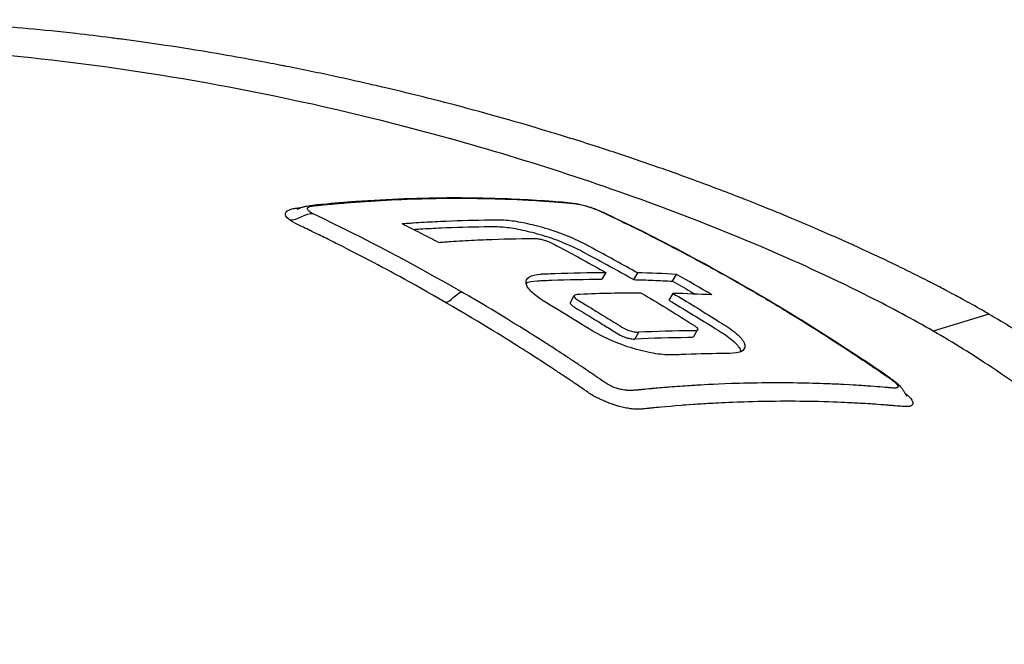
# Model space of a CAD drawing. Header units: millimetres. Extents: x 0 to 4378, y 0 to 2376.
# Tile 194 of 227: x 2750 to 2800, y 1375 to 1407. Entities that reach past the tile are written whole.
import ezdxf

# ---------------------------------------------------------------- set-up
doc = ezdxf.new("R2010")
doc.units = ezdxf.units.MM
doc.header["$LTSCALE"] = 0.2
doc.layers.add('01_Object Line', color=4, linetype='Continuous')

# ---------------------------------------------------------------- blocks, each defined once
blk = doc.blocks.new('A$Cf809625c')
for p, q in [((29.94, 293.924), (29.74, 293.578)), ((31.554, 293.905), (31.354, 293.559)), ((33.353, 293.481), (33.553, 293.827)), ((28.134, 292.399), (28.334, 292.745)), ((33.366, 292.858), (33.166, 292.512)), ((49.5, 291.804), (46.654, 290.933)), ((34.432, 290.651), (34.632, 290.997)), ((31.423, 290.528), (31.623, 290.875)), ((44.822, 288.054), (44.822, 288.054))]:
    blk.add_line(p, q)
for centre, major_axis, ratio, start_param, end_param in [((-19.621, 150.826), (78.363, 135.758), 0.57737, 0.284904, 0.305342), ((-35.467, 172.231), (69.87, 121.112), 0.81656, 6.273437, 6.291763), ((-17.833, 149.798), (78.396, 135.732), 0.577315, 0.285053, 0.305492)]:
    blk.add_ellipse(centre, major_axis=major_axis, ratio=ratio, start_param=start_param, end_param=end_param)
for points, knots in [([(49.5, 291.804), (49.297, 291.921), (49.012, 292.084), (48.637, 292.291), (48.494, 292.371), (48.337, 292.457), (48.167, 292.55), (48.059, 292.609), (47.945, 292.67), (47.825, 292.734), (47.674, 292.815), (47.514, 292.901), (47.345, 292.99), (47.106, 293.116), (46.849, 293.25), (46.572, 293.392), (46.504, 293.427), (46.436, 293.462), (46.368, 293.497), (46.037, 293.666), (45.704, 293.833), (45.37, 293.997), (45.032, 294.164), (44.692, 294.329), (44.352, 294.491), (44.052, 294.634), (43.752, 294.776), (43.451, 294.916), (43.406, 294.936), (43.361, 294.957), (43.316, 294.978), (43.213, 295.026), (43.11, 295.073), (43.007, 295.121), (42.832, 295.201), (42.656, 295.281), (42.48, 295.361), (42.127, 295.52), (41.772, 295.678), (41.414, 295.836), (41.005, 296.015), (40.593, 296.193), (40.178, 296.369), (40.118, 296.394), (39.808, 296.528), (39.237, 296.764), (38.716, 296.981), (37.977, 297.284), (37.006, 297.664), (36.934, 297.693), (36.86, 297.721), (36.785, 297.751), (36.476, 297.871), (36.172, 297.988), (35.871, 298.103), (35.482, 298.251), (35.099, 298.394), (34.724, 298.533), (33.91, 298.833), (33.133, 299.111), (32.396, 299.368), (31.99, 299.509), (31.597, 299.644), (31.216, 299.772), (30.804, 299.911), (30.408, 300.043), (30.026, 300.167), (29.892, 300.211), (29.761, 300.254), (29.631, 300.296), (28.724, 300.59), (27.866, 300.857), (27.06, 301.1), (25.104, 301.691), (23.458, 302.142), (22.151, 302.485), (20.985, 302.79), (19.812, 303.082), (18.636, 303.358), (18.355, 303.424), (18.074, 303.489), (17.793, 303.553), (17.26, 303.675), (16.706, 303.798), (16.132, 303.922), (15.335, 304.094), (14.499, 304.268), (13.623, 304.44), (13.552, 304.454), (13.481, 304.468), (13.409, 304.482), (12.756, 304.61), (11.733, 304.806), (10.344, 305.045), (9.014, 305.275), (7.346, 305.543), (5.361, 305.807), (5.14, 305.836), (4.915, 305.866), (4.687, 305.895), (4.073, 305.973), (3.476, 306.045), (2.896, 306.111), (2.048, 306.207), (1.235, 306.289), (0.458, 306.361), (-0.295, 306.431), (-1.013, 306.49), (-1.699, 306.54), (-2.631, 306.608), (-3.483, 306.658), (-4.256, 306.697), (-5.129, 306.74), (-5.903, 306.767), (-6.58, 306.785), (-6.998, 306.796), (-7.379, 306.803), (-7.725, 306.808), (-7.765, 306.809), (-7.805, 306.809), (-7.844, 306.81), (-7.976, 306.812), (-8.107, 306.813), (-8.236, 306.814), (-8.391, 306.816), (-8.543, 306.817), (-8.693, 306.817), (-9.007, 306.819), (-9.309, 306.818), (-9.599, 306.817), (-9.913, 306.815), (-10.214, 306.811), (-10.501, 306.806), (-10.696, 306.803), (-10.885, 306.799), (-11.067, 306.795), (-11.138, 306.793), (-11.207, 306.791), (-11.276, 306.789), (-11.411, 306.786), (-11.543, 306.782), (-11.671, 306.778), (-11.791, 306.774), (-11.908, 306.771), (-12.023, 306.766), (-12.14, 306.762), (-12.254, 306.758), (-12.365, 306.753), (-12.485, 306.749), (-12.601, 306.744), (-12.713, 306.739), (-12.771, 306.736), (-12.829, 306.733), (-12.885, 306.731), (-12.892, 306.73), (-12.899, 306.73), (-12.907, 306.73), (-12.957, 306.727), (-13.007, 306.725), (-13.057, 306.722), (-13.171, 306.717), (-13.285, 306.711), (-13.4, 306.705), (-13.513, 306.699), (-13.627, 306.692), (-13.741, 306.686), (-13.964, 306.673), (-14.19, 306.659), (-14.419, 306.644), (-14.853, 306.615), (-15.298, 306.582), (-15.753, 306.544), (-16.072, 306.517), (-16.397, 306.487), (-16.725, 306.455), (-17.024, 306.426), (-17.326, 306.394), (-17.631, 306.36), (-17.633, 306.36), (-17.76, 306.346), (-18.007, 306.317), (-18.278, 306.285), (-18.693, 306.235), (-19.242, 306.158), (-19.43, 306.132), (-19.635, 306.103), (-19.854, 306.07), (-19.958, 306.054), (-20.059, 306.039), (-20.157, 306.023), (-20.196, 306.017), (-20.235, 306.011), (-20.273, 306.005), (-20.484, 305.972), (-20.683, 305.939), (-20.871, 305.907), (-21.291, 305.835), (-21.653, 305.768), (-21.961, 305.708), (-21.986, 305.703), (-22.012, 305.698), (-22.038, 305.693), (-22.482, 305.605), (-23.128, 305.472), (-23.938, 305.273), (-24.044, 305.247), (-24.149, 305.221), (-24.253, 305.194), (-24.795, 305.056), (-25.308, 304.913), (-25.793, 304.768), (-25.963, 304.717), (-26.135, 304.664), (-26.308, 304.609), (-27.014, 304.385), (-27.751, 304.125), (-28.499, 303.822), (-28.552, 303.801), (-28.605, 303.779), (-28.658, 303.757), (-28.952, 303.636), (-29.239, 303.511), (-29.518, 303.383), (-29.797, 303.255), (-30.069, 303.124), (-30.333, 302.99), (-30.509, 302.9), (-30.681, 302.81), (-30.85, 302.717), (-30.868, 302.708), (-31.219, 302.527), (-31.825, 302.145), (-31.988, 302.042), (-32.17, 301.924), (-32.365, 301.789), (-32.661, 301.586), (-32.912, 301.398), (-33.128, 301.228), (-33.34, 301.06), (-33.517, 300.91), (-33.665, 300.779), (-33.679, 300.767), (-33.693, 300.755), (-33.707, 300.742), (-33.892, 300.578), (-34.068, 300.411), (-34.237, 300.24), (-34.344, 300.131), (-34.449, 300.021), (-34.55, 299.91), (-34.708, 299.736), (-34.857, 299.56), (-34.999, 299.382), (-35.219, 299.102), (-35.42, 298.816), (-35.6, 298.525)], [0, 0, 0, 0, 0.015059, 0.015059, 0.015059, 0.02083, 0.02083, 0.02083, 0.024502, 0.024502, 0.024502, 0.02915, 0.02915, 0.02915, 0.035714, 0.035714, 0.035714, 0.03808, 0.03808, 0.03808, 0.049577, 0.049577, 0.049577, 0.061203, 0.061203, 0.061203, 0.071429, 0.071429, 0.071429, 0.072941, 0.072941, 0.072941, 0.076375, 0.076375, 0.076375, 0.082197, 0.082197, 0.082197, 0.093844, 0.093844, 0.093844, 0.107143, 0.107143, 0.107143, 0.125154, 0.125154, 0.125154, 0.141628, 0.141628, 0.141628, 0.142857, 0.142857, 0.142857, 0.150854, 0.150854, 0.150854, 0.161237, 0.161237, 0.161237, 0.183787, 0.183787, 0.183787, 0.196194, 0.196194, 0.196194, 0.209594, 0.209594, 0.209594, 0.214286, 0.214286, 0.214286, 0.235121, 0.235121, 0.235121, 0.285714, 0.285714, 0.285714, 0.318661, 0.318661, 0.318661, 0.326531, 0.326531, 0.326531, 0.342858, 0.342858, 0.342858, 0.36551, 0.36551, 0.36551, 0.367347, 0.367347, 0.367347, 0.406881, 0.406881, 0.406881, 0.444765, 0.444765, 0.444765, 0.44898, 0.44898, 0.44898, 0.464755, 0.464755, 0.464755, 0.487841, 0.487841, 0.487841, 0.510204, 0.510204, 0.510204, 0.531268, 0.531268, 0.531268, 0.55507, 0.55507, 0.55507, 0.569739, 0.569739, 0.569739, 0.571429, 0.571429, 0.571429, 0.574695, 0.574695, 0.574695, 0.578627, 0.578627, 0.578627, 0.586875, 0.586875, 0.586875, 0.595801, 0.595801, 0.595801, 0.601849, 0.601849, 0.601849, 0.604183, 0.604183, 0.604183, 0.608765, 0.608765, 0.608765, 0.613067, 0.613067, 0.613067, 0.617482, 0.617482, 0.617482, 0.622229, 0.622229, 0.622229, 0.624689, 0.624689, 0.624689, 0.625, 0.625, 0.625, 0.626857, 0.626857, 0.626857, 0.631038, 0.631038, 0.631038, 0.635137, 0.635137, 0.635137, 0.643106, 0.643106, 0.643106, 0.65824, 0.65824, 0.65824, 0.668893, 0.668893, 0.668893, 0.678571, 0.678571, 0.678571, 0.689431, 0.689431, 0.689431, 0.701281, 0.701281, 0.701281, 0.705357, 0.705357, 0.705357, 0.708515, 0.708515, 0.708515, 0.709766, 0.709766, 0.709766, 0.71667, 0.71667, 0.71667, 0.732143, 0.732143, 0.732143, 0.733637, 0.733637, 0.733637, 0.758929, 0.758929, 0.758929, 0.763229, 0.763229, 0.763229, 0.785714, 0.785714, 0.785714, 0.794183, 0.794183, 0.794183, 0.828571, 0.828571, 0.828571, 0.831278, 0.831278, 0.831278, 0.846339, 0.846339, 0.846339, 0.861401, 0.861401, 0.861401, 0.871429, 0.871429, 0.871429, 0.896736, 0.896736, 0.896736, 0.903571, 0.903571, 0.903571, 0.919754, 0.919754, 0.919754, 0.935714, 0.935714, 0.935714, 0.936836, 0.936836, 0.936836, 0.951858, 0.951858, 0.951858, 0.961487, 0.961487, 0.961487, 0.97651, 0.97651, 0.97651, 1, 1, 1, 1]), ([(46.654, 290.933), (45.623, 291.527), (44.544, 292.105), (41.736, 293.522), (39.938, 294.353), (35.583, 296.217), (32.945, 297.236), (26.319, 299.539), (22.24, 300.748), (11.341, 303.435), (5.048, 304.444), (-3.498, 305.264), (-6.46, 305.421), (-14.066, 305.472), (-19.36, 305.121), (-26.53, 303.339), (-28.642, 302.559), (-32.141, 300.678), (-33.503, 299.584), (-34.461, 298.356)], [-11.810839, -11.810839, -11.810839, -11.810839, -11.321097, -11.321097, -10.584313, -10.584313, -9.583134, -9.583134, -8.1452, -8.1452, -5.796116, -5.796116, -4.481204, -4.481204, -2.2786, -2.2786, -1.145056, -1.145056, -0.000001, -0.000001, -0.000001, -0.000001]), ([(14.183, 297.155), (14.183, 297.155), (14.189, 297.157), (14.207, 297.163), (14.215, 297.166), (14.226, 297.169), (14.226, 297.17), (14.227, 297.17), (14.228, 297.17), (14.247, 297.177), (14.269, 297.186), (14.315, 297.203), (14.34, 297.212), (14.414, 297.24), (14.466, 297.258), (14.539, 297.281), (14.563, 297.287), (14.597, 297.296), (14.609, 297.299), (14.626, 297.303), (14.632, 297.305), (14.649, 297.308), (14.659, 297.311), (14.933, 297.367), (15.227, 297.391), (16.068, 297.465), (16.619, 297.516), (18.852, 297.677), (20.505, 297.74), (23.292, 297.744), (24.433, 297.717), (26.123, 297.634), (26.685, 297.599), (27.449, 297.543), (27.656, 297.527), (28.046, 297.493), (28.221, 297.482), (28.537, 297.424), (28.63, 297.404), (28.822, 297.356), (28.924, 297.328), (29.125, 297.266), (29.228, 297.231), (29.525, 297.121), (29.708, 297.041), (30.055, 296.883), (30.223, 296.802), (30.393, 296.72)], [6.799974, 6.799974, 6.799974, 6.799974, 6.813806, 6.813806, 6.821668, 6.821668, 6.822159, 6.822159, 6.82266, 6.82266, 6.830656, 6.830656, 6.838592, 6.838592, 6.854641, 6.854641, 6.862503, 6.862503, 6.866427, 6.866427, 6.868388, 6.868388, 6.872421, 6.872421, 6.99817, 6.99817, 7.254748, 7.254748, 8.024691, 8.024691, 8.566517, 8.566517, 8.837227, 8.837227, 8.93874, 8.93874, 9.024571, 9.024571, 9.056208, 9.056208, 9.087885, 9.087885, 9.119679, 9.119679, 9.185913, 9.185913, 9.256092, 9.256092, 9.256092, 9.256092]), ([(15.015, 296.909), (15.009, 296.912), (15.002, 296.915), (14.995, 296.919), (14.948, 296.942), (14.875, 296.98), (14.812, 297.031), (14.75, 297.082), (14.728, 297.12), (14.719, 297.147), (14.717, 297.152), (14.715, 297.159), (14.714, 297.168), (14.713, 297.169), (14.713, 297.171), (14.713, 297.172), (14.713, 297.181), (14.713, 297.189), (14.715, 297.197), (14.719, 297.211), (14.727, 297.225), (14.739, 297.237), (14.74, 297.238), (14.741, 297.239), (14.742, 297.24), (14.746, 297.244), (14.751, 297.247), (14.756, 297.251), (14.767, 297.259), (14.78, 297.267), (14.8, 297.275), (14.832, 297.289), (14.862, 297.296), (14.882, 297.301), (14.9, 297.305), (14.919, 297.309), (14.936, 297.312), (14.942, 297.313), (14.949, 297.314), (14.955, 297.315), (14.97, 297.318), (14.984, 297.32), (14.999, 297.322), (15.023, 297.326), (15.067, 297.331), (15.131, 297.338), (15.148, 297.34), (15.171, 297.342), (15.2, 297.345), (15.237, 297.348), (15.261, 297.35), (15.27, 297.351), (15.31, 297.355), (15.356, 297.359), (15.407, 297.364), (15.547, 297.378), (15.684, 297.391), (15.817, 297.403), (15.825, 297.404), (15.87, 297.408), (15.953, 297.416), (16.034, 297.423), (16.15, 297.434), (16.302, 297.447), (16.484, 297.462), (16.647, 297.476), (16.792, 297.487), (17.125, 297.514), (17.457, 297.538), (17.787, 297.56), (17.841, 297.563), (17.894, 297.567), (17.947, 297.57), (18.656, 297.616), (19.361, 297.65), (20.064, 297.674), (20.288, 297.682), (20.512, 297.688), (20.736, 297.694)], [0, 0, 0, 0, 0.000653, 0.000653, 0.000653, 0.005102, 0.005102, 0.005102, 0.0102041, 0.0102041, 0.0102041, 0.011299, 0.011299, 0.011299, 0.0114796, 0.0114796, 0.0114796, 0.0127551, 0.0127551, 0.0127551, 0.0150826, 0.0150826, 0.0150826, 0.0153061, 0.0153061, 0.0153061, 0.0162303, 0.0162303, 0.0162303, 0.0178571, 0.0178571, 0.0178571, 0.0204082, 0.0204082, 0.0204082, 0.0218085, 0.0218085, 0.0218085, 0.0222805, 0.0222805, 0.0222805, 0.0233236, 0.0233236, 0.0233236, 0.0262391, 0.0262391, 0.0262391, 0.0276968, 0.0276968, 0.0276968, 0.0291545, 0.0291545, 0.0291545, 0.03207, 0.03207, 0.03207, 0.0408163, 0.0408163, 0.0408163, 0.0459881, 0.0459881, 0.0459881, 0.0510204, 0.0510204, 0.0510204, 0.0612245, 0.0612245, 0.0612245, 0.0816327, 0.0816327, 0.0816327, 0.0847392, 0.0847392, 0.0847392, 0.1263051, 0.1263051, 0.1263051, 0.139546, 0.139546, 0.139546, 0.139546]), ([(20.736, 297.694), (20.791, 297.695), (20.847, 297.696), (20.903, 297.698), (20.908, 297.698), (21.236, 297.707), (21.879, 297.712), (22.136, 297.714), (22.442, 297.715), (22.797, 297.713), (23.005, 297.712), (23.293, 297.709), (23.661, 297.702), (23.966, 297.697), (24.326, 297.688), (24.739, 297.673), (24.786, 297.672), (25.016, 297.664), (25.426, 297.645), (25.751, 297.63), (26.189, 297.608), (26.738, 297.572), (26.852, 297.564), (26.997, 297.554), (27.173, 297.542), (27.205, 297.54), (27.21, 297.539), (27.231, 297.538), (27.323, 297.531), (27.45, 297.522), (27.611, 297.509), (27.706, 297.502), (27.779, 297.496), (27.83, 297.492), (27.869, 297.488), (27.905, 297.485), (27.94, 297.482), (27.958, 297.481), (27.977, 297.479), (27.994, 297.477), (28.016, 297.476), (28.031, 297.474), (28.04, 297.473), (28.046, 297.473), (28.049, 297.473), (28.049, 297.473), (28.075, 297.47), (28.111, 297.467), (28.16, 297.462), (28.209, 297.458), (28.246, 297.454), (28.27, 297.452), (28.274, 297.451), (28.277, 297.451), (28.281, 297.451), (28.307, 297.448), (28.343, 297.444), (28.391, 297.436), (28.437, 297.429), (28.476, 297.422), (28.505, 297.417), (28.513, 297.415), (28.521, 297.414), (28.528, 297.413), (28.619, 297.395), (28.784, 297.362), (29.005, 297.295)], [0.139546, 0.139546, 0.139546, 0.139546, 0.1428571, 0.1428571, 0.1428571, 0.1683715, 0.1683715, 0.1683715, 0.1785714, 0.1785714, 0.1785714, 0.1980839, 0.1980839, 0.1980839, 0.2142857, 0.2142857, 0.2142857, 0.2342217, 0.2342217, 0.2342217, 0.25, 0.25, 0.25, 0.2588865, 0.2588865, 0.2588865, 0.2605112, 0.2605112, 0.2605112, 0.2678571, 0.2678571, 0.2678571, 0.2723214, 0.2723214, 0.2723214, 0.2745536, 0.2745536, 0.2745536, 0.2756696, 0.2756696, 0.2756696, 0.2763405, 0.2763405, 0.2763405, 0.2767857, 0.2767857, 0.2767857, 0.2790179, 0.2790179, 0.2790179, 0.28125, 0.28125, 0.28125, 0.2815369, 0.2815369, 0.2815369, 0.2834821, 0.2834821, 0.2834821, 0.2852134, 0.2852134, 0.2852134, 0.2857143, 0.2857143, 0.2857143, 0.2930312, 0.2930312, 0.2930312, 0.2930312]), ([(13.806, 296.605), (13.722, 296.666), (13.642, 296.741), (13.607, 296.822), (13.6, 296.839), (13.595, 296.855), (13.592, 296.871), (13.581, 296.927), (13.598, 296.971), (13.625, 297.007), (13.645, 297.034), (13.672, 297.056), (13.7, 297.075), (13.702, 297.077), (13.704, 297.079), (13.707, 297.08), (13.737, 297.099), (13.776, 297.119), (13.83, 297.138), (13.842, 297.143), (13.887, 297.16), (13.993, 297.182), (14.068, 297.198), (14.139, 297.207), (14.197, 297.213), (14.224, 297.216), (14.259, 297.22), (14.302, 297.224), (14.352, 297.23), (14.385, 297.233), (14.4, 297.235)], [-1, -1, -1, -1, -0.9921875, -0.9921875, -0.9921875, -0.9905084, -0.9905084, -0.9905084, -0.984375, -0.984375, -0.984375, -0.98077798, -0.98077798, -0.98077798, -0.98046875, -0.98046875, -0.98046875, -0.9765625, -0.9765625, -0.9765625, -0.97265625, -0.97265625, -0.97265625, -0.96875, -0.96875, -0.96875, -0.96777344, -0.96777344, -0.96777344, -0.9668695, -0.9668695, -0.9668695, -0.9668695]), ([(29.005, 297.295), (29.046, 297.283), (29.088, 297.27), (29.132, 297.256), (29.142, 297.252), (29.151, 297.249), (29.161, 297.246), (29.22, 297.226), (29.273, 297.207), (29.321, 297.189), (29.328, 297.186), (29.336, 297.184), (29.343, 297.181), (29.375, 297.169), (29.419, 297.152), (29.472, 297.13), (29.582, 297.085), (29.664, 297.048), (29.723, 297.022), (29.733, 297.017), (29.743, 297.012), (29.752, 297.008), (29.835, 296.97), (29.921, 296.929), (30.013, 296.885), (30.058, 296.864), (30.1, 296.843), (30.141, 296.823), (30.177, 296.805), (30.206, 296.792), (30.227, 296.782), (30.256, 296.768), (30.27, 296.761), (30.27, 296.761), (30.387, 296.705), (30.561, 296.623), (30.789, 296.512), (30.914, 296.452), (31.064, 296.379), (31.24, 296.293), (31.643, 296.095), (32.178, 295.83), (32.842, 295.488), (32.937, 295.439), (33.073, 295.369), (33.251, 295.277), (33.678, 295.055), (34.345, 294.706), (35.246, 294.212), (35.731, 293.946), (36.283, 293.638), (36.901, 293.284), (37.01, 293.222), (37.118, 293.159), (37.226, 293.097), (37.228, 293.096), (37.23, 293.095), (37.231, 293.094)], [0.2930312, 0.2930312, 0.2930312, 0.2930312, 0.2943499, 0.2943499, 0.2943499, 0.2946429, 0.2946429, 0.2946429, 0.2968441, 0.2968441, 0.2968441, 0.2971939, 0.2971939, 0.2971939, 0.2991071, 0.2991071, 0.2991071, 0.3028878, 0.3028878, 0.3028878, 0.3035714, 0.3035714, 0.3035714, 0.3080357, 0.3080357, 0.3080357, 0.3102679, 0.3102679, 0.3102679, 0.3112211, 0.3112211, 0.3112211, 0.3125, 0.3125, 0.3125, 0.3214286, 0.3214286, 0.3214286, 0.3322978, 0.3322978, 0.3322978, 0.3571429, 0.3571429, 0.3571429, 0.3723386, 0.3723386, 0.3723386, 0.4089075, 0.4089075, 0.4089075, 0.4285714, 0.4285714, 0.4285714, 0.4343362, 0.4343362, 0.4343362, 0.4344281, 0.4344281, 0.4344281, 0.4344281]), ([(21.77, 292.392), (19.979, 293.429), (18.642, 294.139), (17.78, 294.59), (17.772, 294.594), (17.765, 294.598), (17.757, 294.602), (16.637, 295.188), (16.058, 295.471), (16.028, 295.486), (15.934, 295.533), (15.846, 295.577), (15.764, 295.618), (15.625, 295.687), (15.505, 295.746), (15.405, 295.795), (15.162, 295.915), (14.971, 296.007), (14.833, 296.074), (14.803, 296.089), (14.776, 296.102), (14.75, 296.115), (14.67, 296.154), (14.604, 296.185), (14.557, 296.207), (14.511, 296.229), (14.416, 296.273), (14.28, 296.339), (14.092, 296.431), (13.925, 296.519), (13.806, 296.605)], [-1, -1, -1, -1, -0.504419, -0.504419, -0.504419, -0.5, -0.5, -0.5, -0.285714, -0.285714, -0.285714, -0.259389, -0.259389, -0.259389, -0.214286, -0.214286, -0.214286, -0.142857, -0.142857, -0.142857, -0.134181, -0.134181, -0.134181, -0.107143, -0.107143, -0.107143, -0.071429, -0.071429, -0.071429, 0, 0, 0, 0]), ([(22.582, 292.929), (22.571, 292.935), (22.56, 292.941), (22.549, 292.948), (20.19, 294.309), (17.681, 295.639), (15.015, 296.909)], [-0.99985, -0.99985, -0.99985, -0.99985, -0.9951815, -0.9951815, -0.9951815, 0, 0, 0, 0]), ([(31.554, 293.905), (30.84, 294.308), (30.123, 294.702), (29.029, 295.286), (28.795, 295.415), (28.18, 295.705), (27.827, 295.848), (27.056, 296.12), (26.67, 296.233), (25.997, 296.404), (25.678, 296.47), (25.081, 296.564), (24.808, 296.591), (24.446, 296.598), (24.282, 296.596), (23.284, 296.584), (22.545, 296.564), (21.429, 296.516), (21.055, 296.497), (20.493, 296.464), (20.306, 296.452), (20.024, 296.434), (19.93, 296.427), (19.789, 296.417), (19.742, 296.414), (19.648, 296.407), (19.601, 296.404), (19.554, 296.4)], [-2.334866, -2.334866, -2.334866, -2.334866, -1.936193, -1.936193, -1.729087, -1.729087, -1.509443, -1.509443, -1.274072, -1.274072, -1.048912, -1.048912, -0.819829, -0.819829, -0.696027, -0.696027, -0.3484, -0.3484, -0.174268, -0.174268, -0.087149, -0.087149, -0.043578, -0.043578, -0.02179, -0.02179, -0.000001, -0.000001, -0.000001, -0.000001]), ([(30.393, 296.72), (33.436, 295.261), (36.422, 293.638), (40.367, 291.236), (41.364, 290.606), (43.096, 289.472), (43.862, 288.983), (44.696, 288.371), (44.816, 288.278), (44.959, 288.132), (44.988, 288.1), (45.048, 288.027), (45.078, 287.985), (45.136, 287.898), (45.164, 287.85), (45.203, 287.783), (45.216, 287.762), (45.239, 287.721), (45.251, 287.701), (45.271, 287.668), (45.28, 287.654), (45.294, 287.633), (45.299, 287.626), (45.304, 287.619), (45.305, 287.618), (45.305, 287.618)], [0, 0, 0, 0, 1.256328, 1.256328, 1.684414, 1.684414, 2.005465, 2.005465, 2.065777, 2.065777, 2.081514, 2.081514, 2.0974, 2.0974, 2.113366, 2.113366, 2.121255, 2.121255, 2.129172, 2.129172, 2.137125, 2.137125, 2.145069, 2.145069, 2.151063, 2.151063, 2.151063, 2.151063]), ([(21.401, 295.461), (21.095, 295.621), (20.788, 295.779), (20.172, 296.092), (19.864, 296.247), (19.554, 296.4)], [0.000089, 0.000089, 0.000089, 0.000089, 0.1283387, 0.1283387, 0.2565897, 0.2565897, 0.2565897, 0.2565897]), ([(31.354, 293.559), (30.652, 293.955), (29.947, 294.343), (28.858, 294.924), (28.617, 295.057), (28.02, 295.341), (27.669, 295.485), (26.907, 295.757), (26.529, 295.87), (25.858, 296.043), (25.536, 296.112), (24.933, 296.212), (24.658, 296.24), (24.246, 296.253), (24.056, 296.249), (23.013, 296.236), (22.287, 296.216), (21.192, 296.168), (20.826, 296.149), (20.353, 296.121), (20.246, 296.115), (20.14, 296.108)], [-2.190732, -2.190732, -2.190732, -2.190732, -1.850424, -1.850424, -1.667729, -1.667729, -1.465649, -1.465649, -1.252747, -1.252747, -1.04424, -1.04424, -0.834349, -0.834349, -0.682592, -0.682592, -0.341662, -0.341662, -0.170896, -0.170896, -0.121425, -0.121425, -0.121425, -0.121425]), ([(21.401, 295.461), (21.453, 295.464), (21.504, 295.468), (21.606, 295.476), (21.657, 295.479), (21.81, 295.49), (21.913, 295.497), (22.219, 295.517), (22.422, 295.53), (23.033, 295.565), (23.439, 295.585), (24.652, 295.634), (25.456, 295.654), (26.323, 295.659), (26.352, 295.66), (26.453, 295.652), (26.513, 295.643), (26.648, 295.617), (26.722, 295.599), (26.872, 295.555), (26.947, 295.529), (27.206, 295.426), (27.338, 295.346), (28.421, 294.77), (29.182, 294.352), (29.94, 293.924)], [-1.566534, -1.566534, -1.566534, -1.566534, -1.537488, -1.537488, -1.508441, -1.508441, -1.45035, -1.45035, -1.334184, -1.334184, -1.101929, -1.101929, -0.637905, -0.637905, -0.598391, -0.598391, -0.552339, -0.552339, -0.503687, -0.503687, -0.45364, -0.45364, -0.320377, -0.320377, 0, 0, 0, 0]), ([(33.366, 292.858), (34.119, 292.413), (34.868, 291.957), (35.95, 291.281), (36.195, 291.135), (36.676, 290.767), (36.851, 290.592), (37.039, 290.293), (37.065, 290.169), (36.992, 289.978), (36.905, 289.909), (36.57, 289.792), (36.319, 289.793), (35.424, 289.787), (34.732, 289.772), (33.675, 289.733), (33.45, 289.718), (33.009, 289.716), (32.707, 289.745), (32.006, 289.866), (31.611, 289.964), (30.808, 290.217), (30.412, 290.368), (29.513, 290.776), (29.19, 290.981), (28.544, 291.388), (28.03, 291.706), (26.938, 292.368), (26.496, 292.609), (25.997, 293.086), (25.904, 293.241), (25.854, 293.505), (25.909, 293.618), (26.169, 293.779), (26.363, 293.827), (26.734, 293.853), (27, 293.863), (28.216, 293.908), (29.081, 293.924), (29.94, 293.924)], [0, 0, 0, 0, 0.320879, 0.320879, 0.465091, 0.465091, 0.61047, 0.61047, 0.741214, 0.741214, 0.858961, 0.858961, 1.03352, 1.03352, 1.617694, 1.617694, 1.920655, 1.920655, 2.361582, 2.361582, 2.851357, 2.851357, 3.338051, 3.338051, 4.028869, 4.028869, 6.65642, 6.65642, 9.591035, 9.591035, 11.360377, 11.360377, 13.298144, 13.298144, 15.132878, 15.132878, 16.008781, 16.008781, 18.211527, 18.211527, 18.211527, 18.211527]), ([(25.879, 293.375), (26.01, 293.444), (26.2, 293.486), (26.533, 293.505), (26.807, 293.517), (28.033, 293.562), (28.889, 293.578), (29.74, 293.578)], [1.82446429, 1.82446429, 1.82446429, 1.82446429, 1.82933829, 1.82933829, 1.83120041, 1.83120041, 1.83560262, 1.83560262, 1.83560262, 1.83560262]), ([(31.354, 293.559), (31.689, 293.551), (32.023, 293.54), (32.689, 293.514), (33.021, 293.499), (33.353, 293.481)], [0.000001, 0.000001, 0.000001, 0.000001, 0.1602111, 0.1602111, 0.3203741, 0.3203741, 0.3203741, 0.3203741]), ([(33.353, 293.481), (33.658, 293.309), (33.962, 293.136), (34.345, 292.914), (34.425, 292.868), (34.505, 292.821)], [0.0000758, 0.0000758, 0.0000758, 0.0000758, 0.1286739, 0.1286739, 0.162676, 0.162676, 0.162676, 0.162676]), ([(37.231, 293.094), (37.887, 292.715), (38.54, 292.328), (39.19, 291.933), (39.76, 291.586), (40.328, 291.233), (40.893, 290.874), (40.977, 290.821), (41.058, 290.77), (41.136, 290.72), (42.13, 290.085), (42.702, 289.701), (42.861, 289.594), (42.929, 289.549), (42.997, 289.504), (43.065, 289.459), (43.323, 289.286), (43.582, 289.111), (43.838, 288.936), (43.844, 288.932), (43.905, 288.89), (44.021, 288.81), (44.097, 288.758), (44.201, 288.688), (44.327, 288.602), (44.334, 288.597), (44.341, 288.592), (44.348, 288.588), (44.371, 288.572), (44.395, 288.555), (44.419, 288.538), (44.447, 288.518), (44.471, 288.5), (44.493, 288.484), (44.509, 288.472), (44.523, 288.462), (44.535, 288.452), (44.543, 288.446), (44.626, 288.389), (44.724, 288.297), (44.752, 288.27), (44.775, 288.247), (44.793, 288.227), (44.798, 288.22), (44.808, 288.21), (44.818, 288.196), (44.821, 288.192), (44.824, 288.188), (44.827, 288.184), (44.83, 288.18), (44.832, 288.175), (44.835, 288.171), (44.842, 288.159), (44.846, 288.149), (44.849, 288.14)], [0.4344281, 0.4344281, 0.4344281, 0.4344281, 0.4693588, 0.4693588, 0.4693588, 0.5, 0.5, 0.5, 0.5026118, 0.5026118, 0.5026118, 0.5357143, 0.5357143, 0.5357143, 0.5394233, 0.5394233, 0.5394233, 0.5535714, 0.5535714, 0.5535714, 0.5589548, 0.5589548, 0.5589548, 0.5625, 0.5625, 0.5625, 0.5630254, 0.5630254, 0.5630254, 0.5647321, 0.5647321, 0.5647321, 0.5660423, 0.5660423, 0.5660423, 0.5669643, 0.5669643, 0.5669643, 0.5714286, 0.5714286, 0.5714286, 0.5731027, 0.5731027, 0.5731027, 0.5739397, 0.5739397, 0.5739397, 0.5743472, 0.5743472, 0.5743472, 0.5747768, 0.5747768, 0.5747768, 0.5757284, 0.5757284, 0.5757284, 0.5757284]), ([(29.935, 288.287), (29.862, 288.334), (29.775, 288.394), (29.671, 288.467), (29.66, 288.474), (29.648, 288.482), (29.637, 288.491), (29.617, 288.504), (29.599, 288.517), (29.581, 288.529), (29.499, 288.586), (29.434, 288.63), (29.385, 288.663), (29.266, 288.745), (29.147, 288.825), (29.03, 288.904), (28.882, 289.005), (28.735, 289.104), (28.59, 289.201), (28.44, 289.301), (28.284, 289.405), (28.122, 289.512), (27.828, 289.706), (27.515, 289.91), (27.183, 290.125), (27.025, 290.227), (26.729, 290.417), (26.293, 290.691), (26.004, 290.873), (25.653, 291.093), (25.24, 291.347), (23.483, 292.426), (22.587, 292.926), (22.583, 292.928)], [0.8694294, 0.8694294, 0.8694294, 0.8694294, 0.8733039, 0.8733039, 0.8733039, 0.8737245, 0.8737245, 0.8737245, 0.8747406, 0.8747406, 0.8747406, 0.8794643, 0.8794643, 0.8794643, 0.8853665, 0.8853665, 0.8853665, 0.8928571, 0.8928571, 0.8928571, 0.9023572, 0.9023572, 0.9023572, 0.9196429, 0.9196429, 0.9196429, 0.9357416, 0.9357416, 0.9357416, 0.9464286, 0.9464286, 0.9464286, 1, 1, 1, 1]), ([(31.751, 292.877), (30.719, 292.878), (29.679, 292.854), (28.565, 292.805), (28.505, 292.803), (28.427, 292.797), (28.388, 292.787), (28.336, 292.756), (28.324, 292.735), (28.331, 292.681), (28.35, 292.65), (28.464, 292.538), (28.6, 292.467), (29.011, 292.22), (29.175, 292.121), (29.611, 291.855), (29.882, 291.689), (30.285, 291.438), (30.418, 291.355), (30.728, 291.16), (30.813, 291.101), (31.035, 291.001), (31.117, 290.97), (31.277, 290.921), (31.354, 290.902), (31.463, 290.883), (31.5, 290.879), (31.566, 290.874), (31.596, 290.873), (31.623, 290.875)], [0.000001, 0.000001, 0.000001, 0.000001, 0.489571, 0.489571, 0.520795, 0.520795, 0.575938, 0.575938, 0.63212, 0.63212, 0.689892, 0.689892, 0.822191, 0.822191, 0.910467, 0.910467, 1.056592, 1.056592, 1.128541, 1.128541, 1.224346, 1.224346, 1.274574, 1.274574, 1.322423, 1.322423, 1.348031, 1.348031, 1.372516, 1.372516, 1.372516, 1.372516]), ([(31.751, 292.877), (32.602, 292.375), (33.448, 291.858), (34.384, 291.27), (34.433, 291.24), (34.525, 291.177), (34.567, 291.142), (34.625, 291.076), (34.64, 291.046), (34.637, 290.999), (34.624, 290.982), (34.574, 290.957), (34.539, 290.95), (34.469, 290.948), (34.431, 290.948), (33.448, 290.941), (32.538, 290.917), (31.623, 290.875)], [-1.286139, -1.286139, -1.286139, -1.286139, -0.798514, -0.798514, -0.743971, -0.743971, -0.671251, -0.671251, -0.596258, -0.596258, -0.530286, -0.530286, -0.464712, -0.464712, -0.427696, -0.427696, 0, 0, 0, 0]), ([(33.166, 292.512), (33.916, 292.068), (34.662, 291.614), (35.742, 290.939), (35.988, 290.793), (36.471, 290.426), (36.647, 290.25), (36.794, 290.02), (36.823, 289.951), (36.836, 289.888)], [0, 0, 0, 0, 0.319563, 0.319563, 0.464522, 0.464522, 0.6114912, 0.6114912, 0.6795685, 0.6795685, 0.6795685, 0.6795685]), ([(29.46, 287.554), (29.395, 287.587), (29.342, 287.616), (29.301, 287.64), (29.249, 287.67), (29.215, 287.691), (29.197, 287.702), (29.131, 287.744), (29.048, 287.798), (28.95, 287.864), (28.801, 287.965), (28.69, 288.042), (28.614, 288.095), (28.498, 288.174), (28.4, 288.242), (28.32, 288.296), (28.292, 288.316), (28.234, 288.354), (28.148, 288.412), (27.885, 288.588), (27.717, 288.7), (27.643, 288.749), (27.63, 288.758), (27.619, 288.765), (27.612, 288.77), (27.46, 288.871), (27.306, 288.973), (27.15, 289.075), (26.98, 289.187), (26.641, 289.409), (26.128, 289.738), (26.025, 289.804), (25.883, 289.895), (25.702, 290.009), (24.994, 290.459), (23.692, 291.281), (21.77, 292.392)], [-0.129396, -0.129396, -0.129396, -0.129396, -0.1274723, -0.1274723, -0.1274723, -0.125, -0.125, -0.125, -0.1205357, -0.1205357, -0.1205357, -0.1160714, -0.1160714, -0.1160714, -0.1116071, -0.1116071, -0.1116071, -0.1071429, -0.1071429, -0.1071429, -0.0996265, -0.0996265, -0.0996265, -0.0982143, -0.0982143, -0.0982143, -0.0892857, -0.0892857, -0.0892857, -0.0714286, -0.0714286, -0.0714286, -0.0569264, -0.0569264, -0.0569264, 0, 0, 0, 0]), ([(28.134, 292.399), (28.125, 292.384), (28.124, 292.366), (28.14, 292.318), (28.165, 292.287), (28.253, 292.208), (28.314, 292.172), (28.757, 291.907), (29.158, 291.664), (29.758, 291.295), (29.959, 291.17), (30.256, 290.985), (30.353, 290.924), (30.561, 290.793), (30.634, 290.745), (30.835, 290.654), (30.917, 290.624), (31.077, 290.574), (31.154, 290.556), (31.263, 290.537), (31.299, 290.532), (31.366, 290.528), (31.395, 290.527), (31.423, 290.528)], [0.5332304, 0.5332304, 0.5332304, 0.5332304, 0.5445702, 0.5445702, 0.5604054, 0.5604054, 0.5816787, 0.5816787, 0.7944548, 0.7944548, 0.9012091, 0.9012091, 0.9531123, 0.9531123, 1.0120632, 1.0120632, 1.0483836, 1.0483836, 1.0830015, 1.0830015, 1.1015266, 1.1015266, 1.119238, 1.119238, 1.119238, 1.119238]), ([(10.928, 264.443), (10.844, 264.463), (10.125, 264.629), (8.777, 264.97), (7.84, 265.206), (6.598, 265.529), (5.065, 265.959), (4.731, 266.053), (4.4, 266.148), (4.072, 266.242), (2.458, 266.708), (0.917, 267.183), (-0.546, 267.661), (-0.584, 267.673), (-0.621, 267.685), (-0.658, 267.697), (-2.141, 268.182), (-3.604, 268.688), (-5.043, 269.212), (-5.435, 269.355), (-5.825, 269.5), (-6.214, 269.645), (-6.225, 269.65), (-7.144, 269.983), (-8.902, 270.688), (-9.058, 270.75), (-9.219, 270.815), (-9.384, 270.882), (-10.031, 271.144), (-10.74, 271.438), (-11.506, 271.766), (-12.39, 272.144), (-13.061, 272.443), (-13.535, 272.657), (-14.031, 272.88), (-14.31, 273.01), (-14.38, 273.042), (-14.766, 273.22), (-15.149, 273.399), (-15.529, 273.579), (-16.076, 273.839), (-16.616, 274.1), (-17.149, 274.365), (-17.224, 274.402), (-17.329, 274.455), (-17.463, 274.522), (-17.851, 274.717), (-18.481, 275.036), (-19.324, 275.488), (-19.473, 275.568), (-19.628, 275.652), (-19.789, 275.74), (-19.933, 275.818), (-20.078, 275.898), (-20.223, 275.979), (-20.512, 276.139), (-20.804, 276.304), (-21.1, 276.475), (-21.381, 276.637), (-21.665, 276.804), (-21.952, 276.975), (-22.056, 277.038), (-22.161, 277.101), (-22.267, 277.165), (-22.449, 277.275), (-22.62, 277.38), (-22.779, 277.479), (-23.554, 277.961), (-24.068, 278.302), (-24.362, 278.498), (-24.438, 278.549), (-24.499, 278.59), (-24.546, 278.622), (-24.993, 278.923), (-25.429, 279.226), (-25.854, 279.529), (-26.118, 279.718), (-26.377, 279.906), (-26.632, 280.095), (-26.658, 280.115), (-26.872, 280.272), (-27.259, 280.567), (-27.576, 280.809), (-28.008, 281.143), (-28.531, 281.571), (-28.872, 281.849), (-29.305, 282.21), (-29.809, 282.655), (-29.95, 282.78), (-30.097, 282.911), (-30.249, 283.049), (-30.402, 283.188), (-30.639, 283.406), (-30.947, 283.701), (-31.238, 283.98), (-31.593, 284.328), (-31.991, 284.746), (-32.533, 285.313), (-33.157, 286.008), (-33.788, 286.824), (-34.264, 287.44), (-34.744, 288.125), (-35.182, 288.872), (-35.548, 289.498), (-35.886, 290.168), (-36.16, 290.874), (-36.273, 291.165), (-36.375, 291.462), (-36.464, 291.764)], [0, 0, 0, 0, 0.049153, 0.049153, 0.049153, 0.083333, 0.083333, 0.083333, 0.097112, 0.097112, 0.097112, 0.164941, 0.164941, 0.164941, 0.166667, 0.166667, 0.166667, 0.23215, 0.23215, 0.23215, 0.25, 0.25, 0.25, 0.291667, 0.291667, 0.291667, 0.300119, 0.300119, 0.300119, 0.333333, 0.333333, 0.333333, 0.356595, 0.356595, 0.356595, 0.380952, 0.380952, 0.380952, 0.400465, 0.400465, 0.400465, 0.428571, 0.428571, 0.428571, 0.43936, 0.43936, 0.43936, 0.470659, 0.470659, 0.470659, 0.47619, 0.47619, 0.47619, 0.48476, 0.48476, 0.48476, 0.501735, 0.501735, 0.501735, 0.517903, 0.517903, 0.517903, 0.52381, 0.52381, 0.52381, 0.530496, 0.530496, 0.530496, 0.562996, 0.562996, 0.562996, 0.571429, 0.571429, 0.571429, 0.600812, 0.600812, 0.600812, 0.619048, 0.619048, 0.619048, 0.645252, 0.645252, 0.645252, 0.666667, 0.666667, 0.666667, 0.703844, 0.703844, 0.703844, 0.714286, 0.714286, 0.714286, 0.767745, 0.767745, 0.767745, 0.81824, 0.81824, 0.81824, 0.886861, 0.886861, 0.886861, 0.938687, 0.938687, 0.938687, 0.982109, 0.982109, 0.982109, 1, 1, 1, 1]), ([(49.5, 291.804), (49.912, 291.567), (50.7, 291.111), (51.78, 290.422), (52.127, 290.201), (52.458, 289.984), (52.773, 289.773), (53.164, 289.512), (53.532, 289.259), (53.879, 289.014), (54.153, 288.821), (54.827, 288.348), (55.802, 287.589), (56.55, 287.006), (57.123, 286.528), (57.556, 286.157), (57.577, 286.139), (57.599, 286.121), (57.62, 286.102), (58.86, 285.035), (59.81, 284.095), (60.555, 283.29), (60.569, 283.274), (61.036, 282.798), (61.781, 281.868), (61.785, 281.864), (61.788, 281.86), (61.791, 281.856), (62.45, 281.032), (62.757, 280.558), (62.846, 280.426), (63.47, 279.503), (63.974, 278.588), (64.351, 277.69), (64.36, 277.669), (64.368, 277.649), (64.377, 277.629), (64.408, 277.552), (64.692, 276.957), (64.942, 275.888), (65.009, 275.605), (65.07, 275.29), (65.115, 274.944), (65.176, 274.473), (65.191, 274.07), (65.186, 273.732), (65.175, 272.972), (65.077, 272.534), (65.049, 272.385), (64.924, 271.731), (64.74, 271.22), (64.577, 270.835), (64.401, 270.421), (64.249, 270.152), (64.172, 270.017), (63.8, 269.362), (63.406, 268.866), (63.087, 268.503), (62.829, 268.21), (62.62, 268.003), (62.487, 267.874), (62.278, 267.67), (61.924, 267.335), (61.347, 266.895), (61.032, 266.654), (60.742, 266.454), (60.493, 266.29), (60.311, 266.171), (60.151, 266.071), (60.015, 265.988), (59.706, 265.8), (59.222, 265.515), (58.501, 265.159), (57.581, 264.705), (56.975, 264.472), (56.811, 264.407), (56.783, 264.396), (56.755, 264.384), (56.726, 264.373), (55.556, 263.91), (54.276, 263.497), (52.895, 263.139), (52.647, 263.075), (52.352, 263.001), (52.004, 262.919), (51.628, 262.831), (51.191, 262.734), (50.686, 262.631), (49.398, 262.37), (48.582, 262.252), (48.34, 262.215), (47.711, 262.118), (47.069, 262.031), (46.413, 261.953), (45.39, 261.831), (44.335, 261.731), (43.251, 261.654), (42.072, 261.569), (40.997, 261.521), (40.049, 261.493), (39.128, 261.465), (38.327, 261.456), (37.659, 261.454), (36.011, 261.45), (34.479, 261.492), (33.095, 261.555), (32.596, 261.578), (32.116, 261.604), (31.655, 261.631)], [-1, -1, -1, -1, -0.96875, -0.96875, -0.96875, -0.9547937, -0.9547937, -0.9547937, -0.9375, -0.9375, -0.9375, -0.90625, -0.90625, -0.90625, -0.875, -0.875, -0.875, -0.8739463, -0.8739463, -0.8739463, -0.8125, -0.8125, -0.8125, -0.7813822, -0.7813822, -0.7813822, -0.78125, -0.78125, -0.78125, -0.75, -0.75, -0.75, -0.6888795, -0.6888795, -0.6888795, -0.6875, -0.6875, -0.6875, -0.6380723, -0.6380723, -0.6380723, -0.625, -0.625, -0.625, -0.6057577, -0.6057577, -0.6057577, -0.5625, -0.5625, -0.5625, -0.5324119, -0.5324119, -0.5324119, -0.5, -0.5, -0.5, -0.4654336, -0.4654336, -0.4654336, -0.4375, -0.4375, -0.4375, -0.40625, -0.40625, -0.40625, -0.3881699, -0.3881699, -0.3881699, -0.375, -0.375, -0.375, -0.34375, -0.34375, -0.34375, -0.3125, -0.3125, -0.3125, -0.3110249, -0.3110249, -0.3110249, -0.25, -0.25, -0.25, -0.2349777, -0.2349777, -0.2349777, -0.21875, -0.21875, -0.21875, -0.1875, -0.1875, -0.1875, -0.1630802, -0.1630802, -0.1630802, -0.125, -0.125, -0.125, -0.0933033, -0.0933033, -0.0933033, -0.0625, -0.0625, -0.0625, -0.0165509, -0.0165509, -0.0165509, 0, 0, 0, 0]), ([(28.151, 262.255), (30.022, 262.124), (31.873, 262.025), (35.502, 261.951), (37.246, 261.972), (42.264, 262.191), (45.357, 262.545), (49.928, 263.481), (51.588, 263.943), (56.182, 265.629), (59.067, 267.33), (61.765, 271.746), (62.117, 274.161), (60.325, 278.79), (59.148, 280.605), (56.375, 283.72), (55.01, 285.011), (52.291, 287.228), (51.014, 288.171), (48.697, 289.712), (47.708, 290.327), (46.654, 290.933)], [-13.245772, -13.245772, -13.245772, -13.245772, -12.251128, -12.251128, -11.274972, -11.274972, -9.337784, -9.337784, -8.051587, -8.051587, -5.366006, -5.366006, -3.267179, -3.267179, -1.993957, -1.993957, -1.102626, -1.102626, -0.445934, -0.445934, 0, 0, 0, 0]), ([(34.432, 290.651), (34.424, 290.638), (34.41, 290.627), (34.362, 290.608), (34.324, 290.602), (34.269, 290.602), (34.211, 290.602), (33.234, 290.594), (32.331, 290.57), (31.423, 290.528)], [-0.8660536, -0.8660536, -0.8660536, -0.8660536, -0.6960565, -0.6960565, -0.4619679, -0.4619679, -0.424393, -0.424393, 0, 0, 0, 0]), ([(41.403, 288.238), (41.168, 288.248), (40.723, 288.265), (40.066, 288.279), (40.032, 288.28), (39.998, 288.28), (39.964, 288.281), (39.314, 288.293), (38.721, 288.295), (38.182, 288.291), (37.48, 288.285), (36.872, 288.27), (36.367, 288.253), (35.391, 288.219), (34.797, 288.182), (34.591, 288.17), (34.477, 288.163), (34.364, 288.156), (34.25, 288.149), (33.899, 288.126), (33.548, 288.101), (33.196, 288.074), (33.055, 288.063), (32.822, 288.044), (32.496, 288.015), (32.418, 288.008), (32.338, 288.001), (32.257, 287.993), (32.106, 287.98), (31.952, 287.965), (31.793, 287.95), (31.724, 287.943), (31.665, 287.938), (31.616, 287.933), (31.602, 287.932), (31.589, 287.93), (31.577, 287.929), (31.504, 287.922), (31.457, 287.918), (31.437, 287.917), (31.365, 287.911), (31.301, 287.908), (31.246, 287.907), (31.242, 287.907), (31.237, 287.907), (31.232, 287.907), (31.18, 287.907), (31.117, 287.907), (31.041, 287.912), (31.041, 287.912), (31.021, 287.913), (30.978, 287.917), (30.942, 287.92), (30.889, 287.925), (30.817, 287.937), (30.747, 287.949), (30.673, 287.966), (30.598, 287.986), (30.595, 287.987), (30.591, 287.988), (30.587, 287.989), (30.583, 287.99), (30.578, 287.992), (30.574, 287.993), (30.555, 287.998), (30.468, 288.021), (30.322, 288.082), (30.3, 288.092), (30.272, 288.104), (30.241, 288.118), (30.197, 288.138), (30.146, 288.163), (30.09, 288.195), (30.073, 288.204), (30.054, 288.215), (30.032, 288.228), (30.004, 288.244), (29.971, 288.264), (29.935, 288.287)], [0.6517857, 0.6517857, 0.6517857, 0.6517857, 0.6785714, 0.6785714, 0.6785714, 0.6797281, 0.6797281, 0.6797281, 0.7017453, 0.7017453, 0.7017453, 0.7303747, 0.7303747, 0.7303747, 0.7857143, 0.7857143, 0.7857143, 0.7922841, 0.7922841, 0.7922841, 0.8125, 0.8125, 0.8125, 0.8258929, 0.8258929, 0.8258929, 0.8305652, 0.8305652, 0.8305652, 0.8392857, 0.8392857, 0.8392857, 0.8426339, 0.8426339, 0.8426339, 0.8431179, 0.8431179, 0.8431179, 0.8459821, 0.8459821, 0.8459821, 0.8493304, 0.8493304, 0.8493304, 0.8496066, 0.8496066, 0.8496066, 0.8526786, 0.8526786, 0.8526786, 0.8544889, 0.8544889, 0.8544889, 0.8560268, 0.8560268, 0.8560268, 0.8590434, 0.8590434, 0.8590434, 0.8591891, 0.8591891, 0.8591891, 0.859375, 0.859375, 0.859375, 0.8627232, 0.8627232, 0.8627232, 0.8641237, 0.8641237, 0.8641237, 0.8660714, 0.8660714, 0.8660714, 0.8675382, 0.8675382, 0.8675382, 0.8694294, 0.8694294, 0.8694294, 0.8694294]), ([(44.849, 288.14), (44.852, 288.134), (44.853, 288.128), (44.855, 288.123), (44.856, 288.118), (44.858, 288.112), (44.859, 288.105), (44.86, 288.1), (44.86, 288.097), (44.86, 288.096), (44.855, 288.08), (44.843, 288.065), (44.822, 288.054), (44.804, 288.045), (44.784, 288.039), (44.764, 288.034), (44.759, 288.033), (44.753, 288.032), (44.748, 288.031), (44.74, 288.03), (44.733, 288.029), (44.725, 288.029), (44.7, 288.029), (44.658, 288.027), (44.587, 288.031), (44.57, 288.032), (44.535, 288.035), (44.483, 288.039), (44.466, 288.04), (44.451, 288.042), (44.436, 288.043), (44.414, 288.045), (44.394, 288.047), (44.378, 288.048), (44.377, 288.048), (44.365, 288.049), (44.343, 288.051), (44.329, 288.052), (44.312, 288.054), (44.29, 288.056), (44.276, 288.057), (44.255, 288.059), (44.225, 288.061), (44.215, 288.062), (44.166, 288.066), (44.076, 288.073), (43.878, 288.089), (43.677, 288.105), (43.478, 288.119), (43.229, 288.137), (42.98, 288.154), (42.73, 288.17), (42.729, 288.17), (42.509, 288.185), (42.068, 288.207), (42.005, 288.211), (41.892, 288.216), (41.729, 288.224), (41.637, 288.228), (41.528, 288.233), (41.403, 288.238)], [0.57572844, 0.57572844, 0.57572844, 0.57572844, 0.57645089, 0.57645089, 0.57645089, 0.57728795, 0.57728795, 0.57728795, 0.578125, 0.578125, 0.578125, 0.58147321, 0.58147321, 0.58147321, 0.58314732, 0.58314732, 0.58314732, 0.58383587, 0.58383587, 0.58383587, 0.58482143, 0.58482143, 0.58482143, 0.58816964, 0.58816964, 0.58816964, 0.58984375, 0.58984375, 0.58984375, 0.59048811, 0.59048811, 0.59048811, 0.59151786, 0.59151786, 0.59151786, 0.59255714, 0.59255714, 0.59255714, 0.59319196, 0.59319196, 0.59319196, 0.59486607, 0.59486607, 0.59486607, 0.59821429, 0.59821429, 0.59821429, 0.61014843, 0.61014843, 0.61014843, 0.625, 0.625, 0.625, 0.63839286, 0.63839286, 0.63839286, 0.64694198, 0.64694198, 0.64694198, 0.65178571, 0.65178571, 0.65178571, 0.65178571]), ([(42.272, 287.282), (41.906, 287.299), (41.318, 287.325), (40.5, 287.341), (39.96, 287.351), (39.318, 287.357), (38.58, 287.35), (38.021, 287.345), (37.408, 287.332), (36.734, 287.308), (36.708, 287.307), (36.683, 287.306), (36.658, 287.305), (36.043, 287.282), (35.591, 287.258), (35.306, 287.242), (34.944, 287.221), (34.646, 287.202), (34.414, 287.186), (34.074, 287.163), (33.873, 287.146), (33.811, 287.142), (32.926, 287.073), (32.447, 287.028), (32.39, 287.021), (32.355, 287.017), (32.325, 287.014), (32.299, 287.011), (32.256, 287.006), (32.225, 287.002), (32.206, 287), (32.179, 286.997), (32.088, 286.986), (31.927, 286.969), (31.848, 286.961), (31.784, 286.956), (31.735, 286.953), (31.634, 286.947), (31.566, 286.948), (31.541, 286.948), (31.51, 286.948), (31.45, 286.949), (31.351, 286.957), (31.269, 286.964), (31.199, 286.974), (31.145, 286.982), (31.043, 286.998), (30.945, 287.017), (30.851, 287.039), (30.756, 287.06), (30.654, 287.086), (30.545, 287.118), (30.49, 287.134), (30.438, 287.15), (30.391, 287.165), (30.387, 287.166), (30.383, 287.168), (30.379, 287.169), (30.328, 287.185), (30.279, 287.202), (30.235, 287.218), (30.142, 287.251), (30.063, 287.282), (29.997, 287.309), (29.914, 287.343), (29.852, 287.37), (29.81, 287.388), (29.755, 287.412), (29.696, 287.439), (29.634, 287.468), (29.58, 287.493), (29.525, 287.521), (29.467, 287.55), (29.465, 287.551), (29.462, 287.552), (29.46, 287.554)], [-0.35, -0.35, -0.35, -0.35, -0.3036755, -0.3036755, -0.3036755, -0.273124, -0.273124, -0.273124, -0.25, -0.25, -0.25, -0.248947, -0.248947, -0.248947, -0.2232143, -0.2232143, -0.2232143, -0.2123203, -0.2123203, -0.2123203, -0.1964286, -0.1964286, -0.1964286, -0.1696429, -0.1696429, -0.1696429, -0.1683773, -0.1683773, -0.1683773, -0.1662946, -0.1662946, -0.1662946, -0.1629464, -0.1629464, -0.1629464, -0.1595982, -0.1595982, -0.1595982, -0.15625, -0.15625, -0.15625, -0.1533801, -0.1533801, -0.1533801, -0.1505102, -0.1505102, -0.1505102, -0.1466837, -0.1466837, -0.1466837, -0.1428571, -0.1428571, -0.1428571, -0.1409439, -0.1409439, -0.1409439, -0.1408082, -0.1408082, -0.1408082, -0.1390306, -0.1390306, -0.1390306, -0.1367836, -0.1367836, -0.1367836, -0.1339286, -0.1339286, -0.1339286, -0.1315425, -0.1315425, -0.1315425, -0.1294643, -0.1294643, -0.1294643, -0.129396, -0.129396, -0.129396, -0.129396]), ([(45.21, 287.771), (45.218, 287.765), (45.225, 287.759), (45.232, 287.753), (45.251, 287.737), (45.289, 287.706), (45.337, 287.663), (45.36, 287.642), (45.392, 287.612), (45.429, 287.574), (45.547, 287.451), (45.595, 287.362), (45.612, 287.297), (45.613, 287.292), (45.614, 287.287), (45.615, 287.282)], [-0.43959712, -0.43959712, -0.43959712, -0.43959712, -0.4390625, -0.4390625, -0.4390625, -0.43671875, -0.43671875, -0.43671875, -0.434375, -0.434375, -0.434375, -0.42576337, -0.42576337, -0.42576337, -0.42508191, -0.42508191, -0.42508191, -0.42508191]), ([(45.615, 287.282), (45.615, 287.282), (45.615, 287.281), (45.615, 287.281), (45.628, 287.208), (45.597, 287.157), (45.536, 287.125), (45.529, 287.122), (45.522, 287.119), (45.515, 287.116), (45.475, 287.1), (45.426, 287.088), (45.366, 287.083), (45.319, 287.079), (45.283, 287.079), (45.265, 287.08), (45.246, 287.08), (45.226, 287.081), (45.205, 287.082), (45.181, 287.083), (45.155, 287.085), (45.126, 287.087), (45.051, 287.093), (44.947, 287.101), (44.813, 287.112), (44.674, 287.123), (44.576, 287.131), (44.521, 287.136), (44.455, 287.141), (44.377, 287.147), (44.286, 287.154), (44.204, 287.161), (44.111, 287.168), (44.007, 287.176), (43.741, 287.197), (43.607, 287.206), (43.606, 287.206), (43.56, 287.21), (43.419, 287.219), (43.183, 287.234), (42.829, 287.255), (42.567, 287.268), (42.4, 287.276), (42.348, 287.279), (42.305, 287.281), (42.272, 287.282)], [-0.42508191, -0.42508191, -0.42508191, -0.42508191, -0.425, -0.425, -0.425, -0.41652249, -0.41652249, -0.41652249, -0.415625, -0.415625, -0.415625, -0.4109375, -0.4109375, -0.4109375, -0.40859375, -0.40859375, -0.40859375, -0.40748306, -0.40748306, -0.40748306, -0.40625, -0.40625, -0.40625, -0.4015625, -0.4015625, -0.4015625, -0.396875, -0.396875, -0.396875, -0.3919545, -0.3919545, -0.3919545, -0.3875, -0.3875, -0.3875, -0.378125, -0.378125, -0.378125, -0.36875, -0.36875, -0.36875, -0.35441881, -0.35441881, -0.35441881, -0.35, -0.35, -0.35, -0.35])]:
    blk.add_open_spline(points, degree=3, knots=knots)
for points in [[(15.015, 296.909), (14.617, 296.982), (14.204, 296.535), (13.806, 296.605)], [(21.77, 292.392), (22.023, 292.423), (22.332, 292.9), (22.583, 292.928)]]:
    blk.add_open_spline(points, degree=3)

msp = doc.modelspace()

# ---------------------------------------------------------------- block references
at = {"layer": '01_Object Line'}
msp.add_blockref('A$Cf809625c', (2749.512, 1100.467), dxfattribs=at)

doc.saveas('drawing.dxf')
